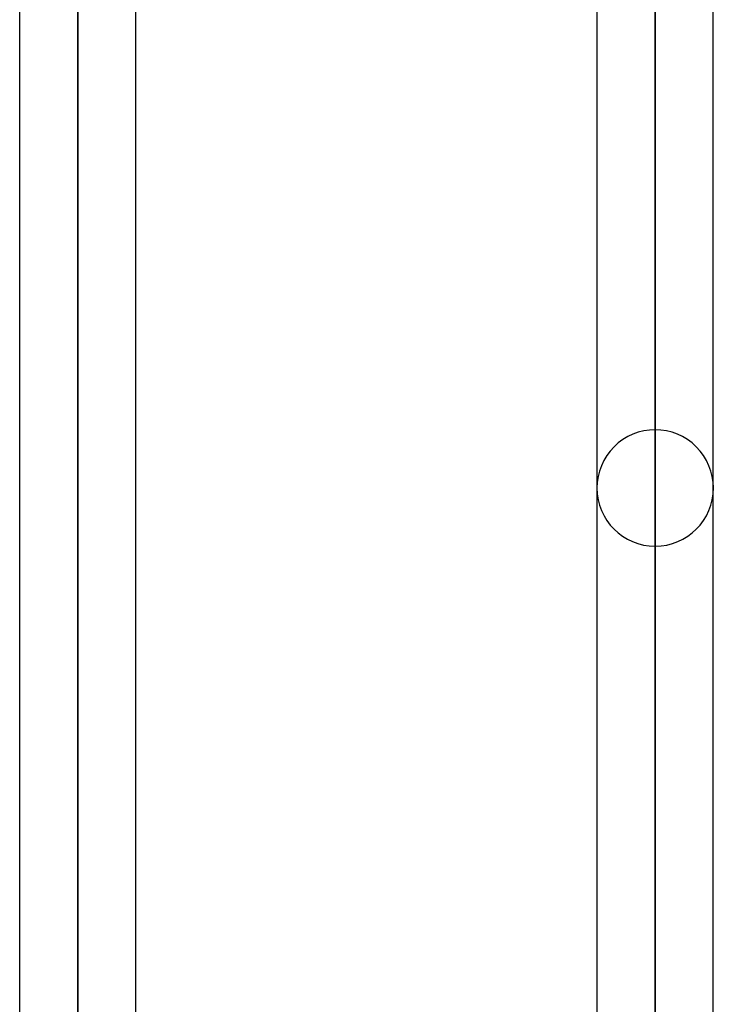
# Model space of a CAD drawing. Header units: millimetres. Extents: x -100 to 120, y -270 to 270.
# Tile 46 of 75: x 17 to 29, y 78 to 95. Entities that reach past the tile are written whole.
import ezdxf

# ---------------------------------------------------------------- set-up
doc = ezdxf.new("R2010")
doc.units = ezdxf.units.MM
doc.layers.add('MAIN-1', color=7, linetype='Continuous')
doc.layers.add('MAIN-2', color=7, linetype='Continuous')

msp = doc.modelspace()

# ---------------------------------------------------------------- linework, layer by layer
at = {"layer": 'MAIN-1'}
for p, q in [((18.489, 0), (18.489, 153.345)), ((28.489, 0), (28.489, 153.345)), ((17.481, 152.399), (17.481, 0)), ((19.496, 0), (19.496, 152.399)), ((27.481, 152.399), (27.481, 0)), ((29.496, 0), (29.496, 152.508))]:
    msp.add_line(p, q, dxfattribs=at)
at = {"layer": 'MAIN-2'}
for p, q in [((18.489, 153.345), (18.489, 0)), ((28.489, 153.345), (28.489, 0)), ((18.489, 152.013), (18.489, 0)), ((18.489, 55.81), (18.489, 152.013)), ((28.489, 151.835), (28.489, 0)), ((28.489, 0), (28.489, 151.835)), ((28.489, 88.055), (28.489, 66.319)), ((28.489, 64.793), (28.489, 86.04))]:
    msp.add_line(p, q, dxfattribs=at)
for start, end in [(90, 180.0002), (359.9998, 90), (180.0002, 270), (270, 359.9998)]:
    msp.add_arc((28.489, 87.048), 1.008, start, end, dxfattribs=at)

doc.saveas('drawing.dxf')
